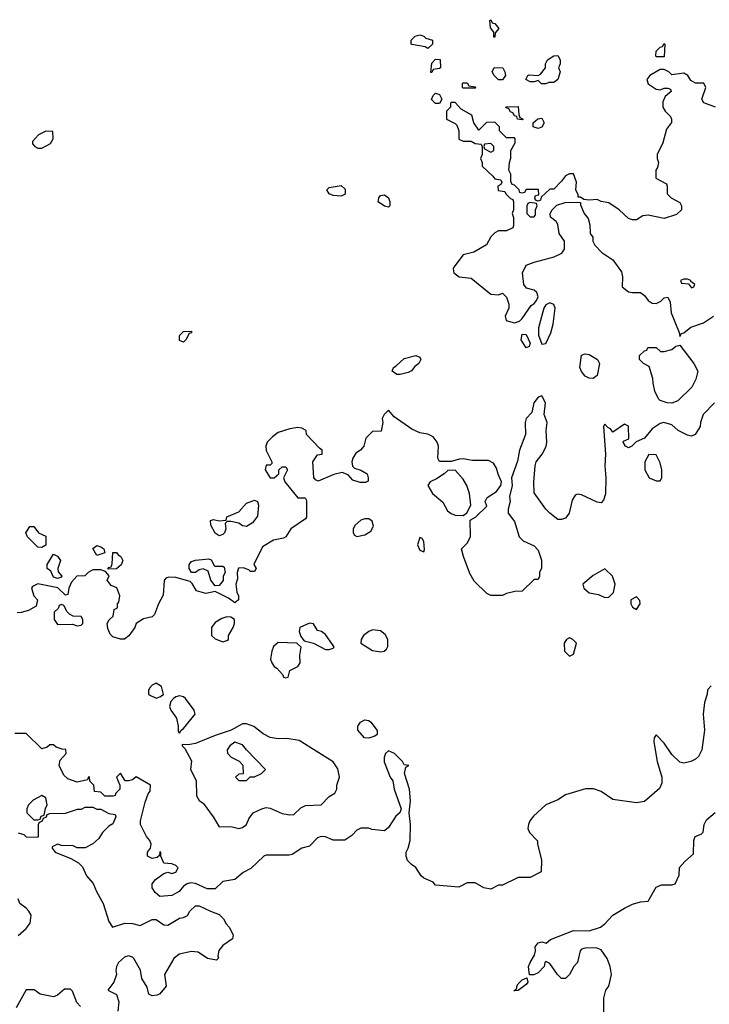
# Model space of a CAD drawing. Header units: inches. Extents: x 2380249 to 2585472, y 382747 to 546448.
# Tile 169 of 256: x 2455958 to 2459460, y 482158 to 487154. Entities that reach past the tile are written whole.
import ezdxf

# ---------------------------------------------------------------- set-up
doc = ezdxf.new("R2010")
doc.units = ezdxf.units.IN
doc.header["$MEASUREMENT"] = 0
doc.layers.add('C4458', color=7, linetype='Continuous')

msp = doc.modelspace()

# ---------------------------------------------------------------- linework, layer by layer
at = {"layer": 'C4458', "color": 4}
for points, elevation in [([(2458366, 487066), (2458366, 487090), (2458348, 487112), (2458346, 487150), (2458350, 487154), (2458358, 487138), (2458370, 487134), (2458391.3, 487110), (2458372.7, 487087.3), (2458370, 487066)], 48), ([(2458030, 487008), (2458016.4, 487016.4), (2457950, 487028), (2457946, 487030), (2457946, 487050), (2457966, 487070), (2457990, 487078), (2458010.9, 487070.9), (2458021, 487061), (2458054, 487050), (2458054, 487030)], 48), ([(2459190, 486966), (2459188, 486970), (2459190, 486994), (2459210, 487014), (2459222, 487018), (2459230, 487034), (2459234, 487030), (2459230, 486966)], 48), ([(2458046, 486886), (2458050, 486934), (2458070, 486954), (2458092.7, 486952.7), (2458094, 486910), (2458090, 486906), (2458058, 486902), (2458050, 486886)], 48), ([(2458630, 486828), (2458608.4, 486828.4), (2458590, 486846), (2458570, 486838), (2458550, 486838), (2458528.9, 486851.1), (2458538, 486870), (2458545.2, 486874.8), (2458590, 486871.3), (2458603.1, 486876.9), (2458628, 486910), (2458628, 486930), (2458638, 486950), (2458670, 486971), (2458690, 486972), (2458702, 486950), (2458702, 486930), (2458694, 486910), (2458702, 486890), (2458691.3, 486850), (2458670, 486835.3), (2458645.4, 486834.6)], 48), ([(2458390, 486848.7), (2458368, 486870), (2458358, 486890), (2458368, 486912), (2458412, 486910), (2458422, 486890), (2458424.7, 486870), (2458410, 486848.7)], 48), ([(2458210, 486806), (2458206, 486810), (2458206, 486830), (2458210, 486834), (2458230, 486834), (2458238, 486818), (2458270, 486814), (2458274, 486810), (2458270, 486806)], 48), ([(2458070, 486728), (2458048.4, 486748.4), (2458058, 486770), (2458070, 486782), (2458090, 486774), (2458102, 486750), (2458090, 486728)], 48), ([(2458510, 486646), (2458486, 486650), (2458482, 486662), (2458470, 486666), (2458462, 486682), (2458450, 486686), (2458442, 486702), (2458430, 486706), (2458427.3, 486712.7), (2458490, 486714), (2458492.7, 486672.7), (2458498, 486658), (2458514, 486650)], 48), ([(2458590, 486602), (2458570, 486608), (2458566, 486610), (2458566, 486630), (2458588.4, 486651.6), (2458610, 486654), (2458622, 486630), (2458610, 486608.7)], 48), ([(2456090, 486588), (2456054, 486570), (2456023.6, 486536.4), (2456023.6, 486523.6), (2456034, 486510), (2456050, 486502), (2456070, 486502), (2456113.6, 486526.4), (2456128, 486550), (2456126, 486586)], 52), ([(2458350, 486526), (2458318, 486522), (2458314, 486510), (2458318, 486498), (2458350, 486482), (2458366, 486490), (2458366, 486510)], 48), ([(2457590, 486259), (2457550, 486261.2), (2457528.7, 486270), (2457518, 486290), (2457530, 486302), (2457590, 486312), (2457610, 486294), (2457610, 486268)], 48), ([(2457830, 486202), (2457810, 486208), (2457778, 486230), (2457782, 486250), (2457790, 486262), (2457810, 486264.7), (2457831, 486250), (2457838, 486230), (2457838, 486210)], 48), ([(2458550, 486226), (2458538, 486222), (2458534, 486210), (2458534, 486170), (2458550, 486154), (2458570, 486154), (2458576.4, 486163.6), (2458578, 486190), (2458586, 486210), (2458582, 486222)], 48), ([(2459350, 485838), (2459330, 485838), (2459314, 485830), (2459318, 485818), (2459354, 485814), (2459370, 485794), (2459382, 485798), (2459386, 485810), (2459366, 485826), (2459366, 485830)], 48), ([(2458650, 485716.8), (2458630, 485708), (2458620.2, 485690), (2458592, 485590), (2458592.5, 485552.5), (2458610, 485507.7), (2458630, 485511), (2458655.2, 485564.8), (2458667, 485610), (2458677.6, 485690), (2458669.7, 485709.7)], 52), ([(2456790, 485518), (2456770, 485526), (2456770, 485552), (2456790, 485572), (2456830, 485574), (2456830, 485566), (2456818, 485562), (2456802, 485530)], 48), ([(2458530, 485489.2), (2458503.7, 485530), (2458510, 485558), (2458530, 485556), (2458550, 485512), (2458544.7, 485495.3)], 48), ([(2459270, 485208.7), (2459246, 485210), (2459210, 485222), (2459202, 485230), (2459184, 485270), (2459174, 485310), (2459173.6, 485333.6), (2459154, 485394), (2459126, 485410), (2459106, 485430), (2459106, 485450), (2459130, 485474), (2459142, 485478), (2459148.4, 485491.6), (2459190, 485491), (2459211.3, 485471.3), (2459230, 485471), (2459270, 485481), (2459290, 485498), (2459310, 485502), (2459381, 485410), (2459402, 485370), (2459391.3, 485330), (2459371, 485290), (2459299.8, 485220.2)], 48), ([(2457890, 485353.2), (2457873.6, 485353.6), (2457848.7, 485370), (2457855.3, 485390), (2457870, 485397.3), (2457910, 485434.8), (2457970, 485451), (2457990, 485442), (2457994.8, 485430), (2457984.7, 485410), (2457965.2, 485394.8), (2457947.9, 485372.1), (2457930, 485363.7)], 48), ([(2458870, 485334), (2458850, 485336), (2458830, 485346), (2458810, 485369), (2458802.7, 485390), (2458810, 485451.3), (2458830, 485458), (2458850, 485456), (2458892, 485430), (2458902, 485410), (2458890, 485348)], 48), ([(2459152.7, 484947.3), (2459132, 484910), (2459132, 484870), (2459154, 484830), (2459190, 484814), (2459210, 484814), (2459218, 484830), (2459218, 484870), (2459210, 484906), (2459190, 484946)], 48), ([(2458170, 484868), (2458132.7, 484867.3), (2458114, 484850), (2458074.8, 484825.2), (2458042, 484810), (2458031, 484790), (2458054.8, 484750), (2458106, 484706), (2458130, 484662.8), (2458148.2, 484648.2), (2458170, 484640.7), (2458210, 484638), (2458228.9, 484651.1), (2458248, 484690), (2458242, 484750), (2458229, 484790), (2458210, 484822)], 48), ([(2457110, 484582.7), (2457090, 484586), (2457070, 484599.3), (2457030, 484608.7), (2457012, 484608), (2457002, 484598), (2457004.7, 484570), (2456998, 484550), (2456990, 484542), (2456970, 484535.3), (2456950, 484548.7), (2456928, 484590), (2456927.3, 484612.7), (2456942, 484618), (2456970, 484611.3), (2457006, 484614), (2457010, 484632), (2457070, 484657.3), (2457110, 484700.4), (2457150, 484716.3), (2457164.7, 484710), (2457171, 484691), (2457165.4, 484634.6), (2457139.3, 484600.7)], 48), ([(2457730, 484622), (2457710, 484622), (2457690, 484615.3), (2457662, 484590), (2457651.3, 484570), (2457651.3, 484550), (2457658, 484538), (2457670, 484531.3), (2457710, 484541), (2457740.4, 484559.6), (2457755.3, 484584.7), (2457748, 484610)], 48), ([(2456070, 484475.3), (2456050, 484478), (2455998, 484530), (2455989.4, 484550.6), (2456010, 484582), (2456030, 484582), (2456054, 484550), (2456090, 484534), (2456090, 484488)], 48), ([(2457990, 484526), (2457978, 484490), (2457990, 484462), (2458010, 484454), (2458014, 484466), (2458010, 484506), (2458002, 484522)], 48), ([(2456150, 484318), (2456130, 484326), (2456115.3, 484355.3), (2456098, 484370), (2456098, 484390), (2456130, 484442), (2456150, 484432), (2456164.7, 484410), (2456152, 484370), (2456152.7, 484352.7), (2456172, 484330), (2456170, 484326)], 48), ([(2456350, 484435.3), (2456329, 484471), (2456350, 484486), (2456370, 484478.8), (2456384.7, 484470), (2456390, 484448.7)], 48), ([(2456406, 484366), (2456410, 484374), (2456422, 484378), (2456427.3, 484392.7), (2456430, 484451.3), (2456450, 484451.3), (2456458, 484438), (2456471.3, 484430), (2456482, 484410), (2456472.7, 484387.3), (2456450, 484368)], 48), ([(2456950, 484382), (2456990, 484382), (2456996, 484376), (2457001, 484350), (2456991, 484330), (2456990.6, 484309.4), (2456970, 484284), (2456950, 484282), (2456929.2, 484310), (2456915.3, 484355.3), (2456890, 484368), (2456870, 484362), (2456850, 484349), (2456830, 484348.7), (2456819, 484370), (2456819, 484390), (2456823.2, 484396.8), (2456830, 484404.7), (2456850, 484411), (2456918, 484418), (2456930, 484414), (2456944.7, 484384.7)], 48), ([(2458930, 484368), (2458870, 484333.2), (2458818, 484290), (2458822, 484270), (2458850, 484246), (2458896.9, 484236.9), (2458930, 484222), (2458950, 484224.7), (2458972.9, 484247.1), (2458982, 484290), (2458968, 484330)], 48), ([(2459090, 484226), (2459062, 484210), (2459062, 484190), (2459070, 484174), (2459090, 484162), (2459108, 484190), (2459107.3, 484207.3)], 48), ([(2456170, 484186), (2456158, 484182), (2456152.7, 484167.3), (2456132.7, 484147.3), (2456132, 484110), (2456150, 484086), (2456226.4, 484086.4), (2456250, 484078), (2456270, 484082), (2456278, 484090), (2456278, 484110), (2456270, 484126), (2456230, 484128), (2456210, 484138), (2456198, 484150), (2456182, 484182)], 48), ([(2457010, 484124), (2456983.5, 484116.5), (2456950, 484095.3), (2456932, 484070), (2456932, 484030), (2456950, 484012), (2456990, 483998), (2457010, 484004.7), (2457018, 484010), (2457018, 484030), (2457042, 484070), (2457048.7, 484090), (2457048, 484110), (2457030, 484122)], 48), ([(2457430, 484092.7), (2457381, 484070), (2457377.3, 484050), (2457385.2, 484025.2), (2457402, 484002), (2457450.6, 483990.6), (2457510, 483958), (2457530, 483958), (2457550, 483964.7), (2457554, 483970), (2457550, 483978), (2457510, 484034), (2457490, 484049.2), (2457470, 484055.3), (2457449.1, 484089.1)], 48), ([(2457750, 484058.3), (2457730, 484049.7), (2457703.8, 484030), (2457692.4, 484010), (2457690.6, 483990), (2457750, 483953.7), (2457790, 483946.8), (2457809.4, 483950.6), (2457820.2, 483959.8), (2457826.6, 483973.4), (2457827.3, 484010), (2457814.5, 484034.5), (2457790, 484052.6)], 48), ([(2457270, 483994), (2457246.4, 483973.6), (2457238, 483950), (2457231.3, 483910), (2457238, 483890), (2457250, 483872), (2457263.6, 483863.6), (2457294, 483830), (2457298, 483818), (2457310, 483814), (2457322, 483818), (2457328.9, 483851.1), (2457370, 483872), (2457382, 483890), (2457381.2, 483930), (2457388, 483970), (2457366, 483990)], 48), ([(2458750, 484018), (2458734, 484010), (2458722, 483990), (2458724.7, 483950), (2458750, 483924.7), (2458770, 483934), (2458786, 483990), (2458766, 484010)], 48), ([(2456650, 483788), (2456630, 483778), (2456616.9, 483763.1), (2456611.3, 483750), (2456612, 483730), (2456650, 483711.3), (2456670, 483718), (2456688, 483730), (2456678, 483770)], 48), ([(2456770, 483724), (2456750, 483719), (2456738, 483710), (2456726, 483694), (2456718, 483670), (2456726, 483650), (2456753.4, 483610), (2456762.8, 483570), (2456762, 483542), (2456770, 483534), (2456778, 483550), (2456790, 483558), (2456849, 483630), (2456844, 483650), (2456799, 483710), (2456790, 483719)], 48), ([(2457730, 483509), (2457708, 483510), (2457675.3, 483550), (2457675.3, 483570), (2457688.7, 483590), (2457710, 483601), (2457730, 483598.8), (2457741, 483590), (2457772.7, 483547.3), (2457772.7, 483527.3), (2457762, 483518)], 44), ([(2457110, 483582), (2457090, 483581.6), (2457031.1, 483548.9), (2456950, 483522.9), (2456850, 483482), (2456814, 483474), (2456783.6, 483476.4), (2456782, 483470), (2456796.9, 483456.9), (2456830, 483394), (2456826, 483350), (2456853.2, 483293.2), (2456856, 483216), (2456870, 483192), (2456890, 483178), (2456941, 483110), (2456970, 483058), (2457030, 483061), (2457070, 483050.8), (2457090, 483054.8), (2457109, 483070), (2457121.5, 483098.5), (2457144, 483130), (2457188, 483150), (2457210, 483156.3), (2457230, 483153.4), (2457290, 483126.8), (2457330, 483118.8), (2457350, 483121), (2457384.8, 483155.2), (2457410, 483167.7), (2457489, 483171), (2457530, 483212), (2457558, 483230), (2457568, 483250), (2457568.7, 483270), (2457582, 483310), (2457572.9, 483352.9), (2457550, 483388), (2457376.6, 483496.6), (2457313.7, 483506.3), (2457270, 483505.1), (2457230, 483512), (2457194, 483530), (2457147.2, 483567.2)], 48), ([(2457050, 483488), (2457024.7, 483470), (2457012, 483450), (2457012.7, 483432.7), (2457031.6, 483411.6), (2457071.6, 483391.6), (2457091.6, 483371.6), (2457092.7, 483327.3), (2457070, 483326), (2457054, 483310), (2457070, 483294), (2457110, 483294), (2457128, 483312), (2457150, 483312), (2457186, 483330), (2457206, 483350), (2457108.9, 483448.9), (2457090, 483475.3)], 52), ([(2456070, 483218), (2456025.4, 483194.6), (2456002, 483170), (2455994, 483150), (2455994, 483130), (2456010, 483114), (2456030, 483094), (2456050, 483094), (2456062, 483098), (2456067.3, 483112.7), (2456082, 483118), (2456088.4, 483151.6), (2456098, 483170), (2456090, 483206)], 44), ([(2458467.3, 482227.3), (2458482, 482238), (2458482, 482250), (2458490, 482262), (2458510, 482282), (2458532.7, 482292.7), (2458538, 482270), (2458530, 482258), (2458490, 482228.7)], 36)]:
    msp.add_lwpolyline(points, close=True, dxfattribs=dict(at, elevation=elevation))
for points, elevation in [([(2459491, 486711), (2459431.6, 486731.6), (2459422, 486750), (2459442, 486810), (2459431.6, 486831.6), (2459390, 486832), (2459365.4, 486845.4), (2459351.1, 486871.1), (2459330, 486882), (2459270, 486874), (2459254, 486890), (2459230, 486902), (2459210, 486902), (2459158, 486870), (2459142, 486850), (2459150, 486828.7), (2459190, 486802), (2459210, 486798), (2459230, 486806), (2459250, 486806), (2459262, 486802), (2459266, 486790), (2459236.4, 486763.6), (2459223.1, 486736.9), (2459224, 486710), (2459235.3, 486690), (2459263.1, 486663.1), (2459268.7, 486650), (2459268.4, 486631.6), (2459242, 486598), (2459224, 486530), (2459195.3, 486470), (2459195.3, 486450), (2459202, 486430), (2459196.4, 486403.6), (2459188.7, 486390), (2459188, 486350), (2459242, 486322), (2459246, 486310), (2459246, 486270), (2459266, 486250), (2459310, 486226), (2459318, 486210), (2459318, 486190), (2459293.6, 486166.4), (2459230, 486144.7), (2459150, 486162.8), (2459122, 486158), (2459090, 486138), (2459070, 486138), (2459050, 486144.7), (2459002, 486190), (2458950, 486224.7), (2458910, 486232), (2458890, 486242), (2458850, 486238), (2458822, 486242), (2458806, 486254), (2458794, 486254), (2458794, 486266), (2458782, 486290), (2458784.7, 486330), (2458770, 486372), (2458750, 486372), (2458730, 486362), (2458710, 486334), (2458670, 486294), (2458650, 486294), (2458606, 486254), (2458602, 486238), (2458590, 486234), (2458578, 486238), (2458574, 486250), (2458578, 486262), (2458594, 486266), (2458592.7, 486292.7), (2458530, 486292), (2458522, 486278), (2458510, 486274), (2458498, 486278), (2458494, 486290), (2458482, 486302), (2458470, 486314), (2458458, 486318), (2458452.7, 486332.7), (2458452, 486370), (2458442, 486390), (2458444.7, 486430), (2458451.6, 486451.6), (2458452, 486490), (2458474, 486530), (2458474, 486550), (2458470, 486554), (2458430, 486554), (2458394, 486590), (2458394, 486610), (2458370, 486634), (2458328.4, 486631.6), (2458290, 486594), (2458264.7, 486630), (2458254, 486670), (2458199.6, 486699.6), (2458170, 486734), (2458150, 486734), (2458146, 486730), (2458146, 486710), (2458126, 486690), (2458126, 486650), (2458170, 486628), (2458178, 486618), (2458188, 486590), (2458187.3, 486547.3), (2458210, 486538), (2458250, 486538), (2458270, 486526), (2458302, 486522), (2458306, 486510), (2458306, 486470), (2458298, 486450), (2458306, 486430), (2458306, 486410), (2458360.4, 486360.4), (2458370, 486346), (2458402, 486342), (2458406, 486330), (2458402, 486318), (2458386, 486310), (2458387.3, 486287.3), (2458422, 486282), (2458426, 486270), (2458450, 486246), (2458462, 486242), (2458466, 486230), (2458466, 486190), (2458458, 486170), (2458466, 486150), (2458466, 486110), (2458462, 486098), (2458430, 486082), (2458390, 486082), (2458370, 486072), (2458350, 486052), (2458328.4, 486011.6), (2458264.7, 485975.3), (2458210, 485961), (2458162, 485898), (2458159, 485890), (2458162, 485870), (2458190, 485848.7), (2458250, 485842), (2458350, 485762), (2458390, 485758), (2458410, 485766), (2458430, 485746), (2458442, 485710), (2458442, 485690), (2458424, 485650), (2458427.7, 485627.7), (2458470, 485616), (2458495.3, 485624.7), (2458510, 485638), (2458555.3, 485704.7), (2458570, 485714), (2458582.8, 485730), (2458590, 485748), (2458584.7, 485770), (2458570, 485781), (2458531.1, 485791.1), (2458518, 485810), (2458511.3, 485870), (2458530, 485908), (2458570, 485924), (2458672, 485950), (2458711.3, 485970), (2458724.7, 485990), (2458724.7, 486030), (2458698, 486070), (2458690, 486114), (2458682, 486130), (2458652.7, 486152.7), (2458652, 486170), (2458662, 486190), (2458686.4, 486213.6), (2458727.3, 486227.3), (2458790, 486228), (2458806, 486226), (2458806, 486214), (2458824, 486170), (2458844.7, 486144.7), (2458852.9, 486112.9), (2458855.3, 486070), (2458868, 486050), (2458868, 486030), (2458878, 486010), (2458913.6, 485973.6), (2458970, 485935.3), (2459014.2, 485874.2), (2459019, 485850), (2459018, 485798), (2459050, 485774), (2459070, 485769.2), (2459110, 485769), (2459130, 485754), (2459149.6, 485729.6), (2459170, 485716), (2459190, 485713.2), (2459214, 485726), (2459230, 485742), (2459250, 485746), (2459260.4, 485720.4), (2459266.8, 485666.8), (2459307.3, 485567.3), (2459310, 485546), (2459318, 485562), (2459330, 485566), (2459366.4, 485593.6), (2459430, 485615.3), (2459482, 485650)], 48), ([(2459486, 485210), (2459428, 485150), (2459415.3, 485110), (2459414, 485090), (2459388, 485050), (2459370, 485041), (2459350, 485046), (2459302, 485070), (2459270, 485098), (2459229.1, 485110.9), (2459210, 485104.7), (2459170, 485078), (2459130, 485031.3), (2459088.4, 485011.6), (2459066, 484990), (2459050, 484982), (2459034, 484990), (2459022, 485010), (2459024.7, 485015.3), (2459052, 485028), (2459050, 485092), (2459030, 485102), (2458970, 485062), (2458958.8, 485078.8), (2458945.4, 485085.4), (2458930, 485102), (2458922, 485090), (2458932, 484950), (2458929.5, 484890.5), (2458934.5, 484830), (2458932.5, 484747.5), (2458923.1, 484716.9), (2458910, 484702), (2458890, 484706), (2458810, 484742.8), (2458790, 484746), (2458779, 484741), (2458763.2, 484716.8), (2458748.7, 484650), (2458730, 484624.7), (2458710, 484618), (2458690, 484618), (2458650, 484651), (2458630, 484670.8), (2458570, 484754), (2458568, 484808), (2458574.8, 484890), (2458581, 484910), (2458611, 484950), (2458630.7, 484989.3), (2458634.8, 485010), (2458631, 485070), (2458636, 485110), (2458622, 485150), (2458627.3, 485210), (2458610, 485244.7), (2458590, 485238), (2458569.4, 485210), (2458559.3, 485160.7), (2458529, 485130), (2458524, 485110), (2458527, 485050), (2458496.2, 484970), (2458485.2, 484914.8), (2458455.3, 484830), (2458458, 484790), (2458445.6, 484734.4), (2458449, 484710), (2458439, 484670), (2458439, 484650), (2458470, 484608), (2458494, 484530), (2458515.3, 484510), (2458570, 484484), (2458590, 484462), (2458608.4, 484411.6), (2458608.4, 484371.6), (2458598, 484350), (2458598, 484330), (2458590, 484314), (2458570, 484314), (2458510, 484254), (2458472.7, 484252.7), (2458430, 484242), (2458410, 484232), (2458350, 484232), (2458330, 484242), (2458265.4, 484305.4), (2458244.5, 484344.5), (2458211, 484430), (2458202, 484470), (2458230, 484497.2), (2458246.4, 484530), (2458245.4, 484614.6), (2458272, 484630), (2458330, 484686), (2458322, 484710), (2458331.3, 484730), (2458379.5, 484760.5), (2458402, 484790), (2458404.7, 484810), (2458387.5, 484847.5), (2458379.1, 484879.1), (2458363.5, 484903.5), (2458338, 484918), (2458256.8, 484916.8), (2458210, 484926), (2458190, 484924.7), (2458150, 484912), (2458090, 484912), (2458081, 484930), (2458084, 484990), (2458077.3, 485010), (2458056.7, 485036.7), (2458030.5, 485050.5), (2457990, 485057.3), (2457950, 485076.3), (2457858.8, 485138.8), (2457830, 485172), (2457808, 485150), (2457798, 485130), (2457802, 485110), (2457793.2, 485066.8), (2457750, 485064.7), (2457715.3, 485030), (2457706, 484990), (2457688, 484970), (2457665.6, 484954.4), (2457649.2, 484930), (2457644, 484910), (2457648, 484888), (2457658, 484878), (2457690, 484869), (2457722, 484850), (2457728, 484830), (2457727.3, 484812.7), (2457714.6, 484805.4), (2457686.4, 484806.4), (2457650, 484818), (2457625.4, 484845.4), (2457596, 484856), (2457552.9, 484847.1), (2457472.7, 484812.7), (2457459.6, 484819.6), (2457451.6, 484831.6), (2457446, 484910), (2457470, 484946), (2457494, 484950), (2457494, 484970), (2457479.6, 484979.6), (2457414, 485050), (2457412, 485070), (2457390, 485082), (2457370, 485084.7), (2457330, 485078), (2457270, 485058.8), (2457242, 485038), (2457214, 485010), (2457208, 484990), (2457208.9, 484968.9), (2457238, 484910), (2457238, 484902), (2457230, 484894), (2457210, 484894), (2457204, 484870), (2457229.3, 484829.3), (2457250, 484829), (2457274, 484850), (2457274, 484870), (2457290, 484886), (2457310, 484886), (2457318, 484870), (2457298, 484830), (2457304, 484810), (2457370, 484728.7), (2457407.3, 484727.3), (2457414.6, 484714.6), (2457414, 484630), (2457410, 484622), (2457335.3, 484570), (2457309.1, 484530.9), (2457297.2, 484522.8), (2457246, 484514), (2457190, 484478.8), (2457146, 484390), (2457158, 484370), (2457150, 484354), (2457130, 484354), (2457122, 484362), (2457092, 484372), (2457068.9, 484371.1), (2457062, 484350), (2457063.1, 484316.9), (2457055.3, 484290), (2457061.2, 484250), (2457069.2, 484230), (2457069.1, 484210.9), (2457050, 484194.8), (2457018.9, 484218.9), (2456950, 484252), (2456902.8, 484242.8), (2456856, 484256), (2456833.4, 484293.4), (2456822.8, 484302.8), (2456750, 484323.1), (2456714.5, 484325.5), (2456700.1, 484319.9), (2456692.1, 484307.9), (2456686, 484234), (2456662, 484190), (2456643.1, 484136.9), (2456630, 484124.7), (2456586.3, 484113.7), (2456550, 484091), (2456542, 484070), (2456512.7, 484027.3), (2456490, 484011.3), (2456470, 484011.3), (2456430, 484022), (2456416.9, 484036.9), (2456404.7, 484064.7), (2456402, 484090), (2456411.6, 484108.4), (2456431.6, 484128.4), (2456438, 484162), (2456454, 484170), (2456454, 484190), (2456462, 484198), (2456466.8, 484230), (2456450.6, 484270.6), (2456422.8, 484282.8), (2456402, 484310), (2456412, 484332), (2456394, 484354), (2456370, 484362), (2456330, 484362), (2456306, 484350), (2456288, 484332), (2456248, 484330), (2456220.2, 484299.8), (2456208, 484270), (2456202, 484238), (2456190, 484234), (2456151.6, 484271.6), (2456050, 484291.3), (2456022, 484278), (2456018, 484270), (2456028.7, 484230), (2456048, 484210), (2456042, 484178), (2456003.1, 484156.9), (2455965.4, 484145.4), (2455944.7, 484144.7)], 48), ([(2459470, 483774), (2459450, 483754), (2459448.4, 483731.6), (2459435.3, 483690), (2459429.2, 483630), (2459436, 483550), (2459421.2, 483450), (2459404.7, 483415.3), (2459390, 483402), (2459366, 483390), (2459330, 483382), (2459310, 483386.8), (2459270, 483424.9), (2459230, 483484), (2459190, 483526), (2459179.3, 483510), (2459178.4, 483490), (2459194.7, 483390), (2459219.6, 483310), (2459219.5, 483280.5), (2459206.3, 483253.7), (2459130, 483187.3), (2459090, 483180.7), (2458970, 483198), (2458910, 483238), (2458871.1, 483251.1), (2458831.1, 483251.1), (2458730, 483221), (2458690, 483196), (2458629.5, 483170.5), (2458566.6, 483113.4), (2458549, 483090), (2458542, 483070), (2458538, 483050), (2458546, 483030), (2458587.3, 482987.3), (2458587.3, 482972.7), (2458608, 482890), (2458606, 482830), (2458550, 482802), (2458490, 482802), (2458410, 482762), (2458390, 482762), (2458350, 482742), (2458314, 482750), (2458270, 482774), (2458230, 482774), (2458187.3, 482752.7), (2458070, 482762), (2458058, 482778), (2458010, 482798.8), (2457996, 482810), (2457970, 482852), (2457947.1, 482867.1), (2457927.5, 482887.5), (2457921, 482910), (2457921, 482930), (2457931, 482950), (2457941, 482990), (2457942.8, 483070), (2457936, 483130), (2457942.8, 483190), (2457938, 483250), (2457912, 483330), (2457918, 483362), (2457934, 483370), (2457910, 483374), (2457902, 483390), (2457862, 483430), (2457830, 483444.7), (2457815.3, 483430), (2457809.3, 483410.7), (2457809.3, 483389.3), (2457839, 483310), (2457852.1, 483292.1), (2457859.5, 483250), (2457895.3, 483150), (2457889, 483130), (2457867.6, 483112.4), (2457830, 483056), (2457810, 483038), (2457745.4, 483045.4), (2457730, 483052), (2457690, 483052), (2457670, 483042), (2457644.7, 483015.3), (2457608.9, 482991.1), (2457550, 482990.8), (2457510, 483007.3), (2457488, 483010), (2457470, 483002.8), (2457430, 482961), (2457390, 482951), (2457342, 482918), (2457325.6, 482914.4), (2457210, 482914.8), (2457198, 482910), (2457131.9, 482848.1), (2457092.9, 482827.1), (2457050, 482791), (2456990, 482781), (2456950, 482744.7), (2456910, 482744.7), (2456850, 482771), (2456825.6, 482774.4), (2456808, 482770), (2456790, 482758), (2456768, 482730), (2456730, 482710.8), (2456670, 482706), (2456645.5, 482725.5), (2456630.8, 482750), (2456631, 482770), (2456647.9, 482792.1), (2456690, 482822), (2456710, 482828), (2456730, 482822), (2456750, 482829), (2456762, 482850), (2456750, 482862), (2456731, 482871), (2456690, 482874), (2456674, 482910), (2456674, 482930), (2456670, 482932), (2456667.3, 482912.7), (2456656.4, 482903.6), (2456630, 482898), (2456606.8, 482910), (2456606, 482930), (2456622, 482950), (2456624.7, 482970), (2456618, 482990), (2456602, 483010), (2456572, 483070), (2456571.3, 483090), (2456595.3, 483184.7), (2456610, 483226), (2456619.6, 483240.4), (2456622, 483270), (2456550, 483312), (2456530, 483298), (2456510, 483292), (2456492.7, 483292.7), (2456470, 483331.3), (2456449, 483310), (2456466, 483270), (2456466, 483250), (2456446, 483230), (2456442, 483218), (2456430, 483214), (2456390, 483214), (2456370, 483234), (2456338, 483238), (2456334, 483270), (2456314, 483290), (2456312.7, 483312.7), (2456306, 483310), (2456302, 483298), (2456250, 483284.7), (2456201.6, 483301.6), (2456181.1, 483321.1), (2456158, 483370), (2456163.6, 483396.4), (2456194, 483430), (2456191.6, 483451.6), (2456172.7, 483452.7), (2456143.6, 483463.6), (2456130, 483474), (2456110, 483474), (2456096.4, 483463.6), (2456070, 483454), (2455990, 483532), (2455932.7, 483532.7)], 44), ([(2455950, 483028.7), (2455979, 483019), (2455990, 483008.7), (2456050, 483006), (2456054, 483010), (2456054, 483070), (2456058, 483082), (2456072, 483088), (2456078, 483102), (2456094, 483110), (2456098, 483122), (2456110, 483126), (2456190, 483128.7), (2456251.6, 483148.4), (2456271.1, 483148.9), (2456290, 483158), (2456330, 483158), (2456350, 483148), (2456370, 483148), (2456410, 483126), (2456442, 483122), (2456446, 483110), (2456430, 483074), (2456410, 483062), (2456378, 483030), (2456360.4, 482999.6), (2456330, 482972), (2456290, 482952), (2456250, 482952), (2456230, 482962), (2456170, 482964.7), (2456150, 482971.3), (2456123.1, 482956.9), (2456122, 482950), (2456138, 482930), (2456218, 482898), (2456256, 482876), (2456276, 482856), (2456297.2, 482810), (2456331.7, 482771.7), (2456347, 482730), (2456380.9, 482670), (2456410, 482578), (2456428.9, 482548.9), (2456490.9, 482569.1), (2456530, 482569), (2456570, 482558), (2456630, 482588), (2456650, 482588), (2456690, 482562), (2456710, 482559), (2456770, 482595.3), (2456790, 482598), (2456810, 482608), (2456822, 482630), (2456850, 482658), (2456870, 482658), (2456926, 482630), (2456970, 482614), (2456992, 482592), (2457006.3, 482566.3), (2457022, 482550), (2457042, 482510), (2457038, 482490), (2456990, 482456), (2456969.4, 482430.6), (2456964, 482404), (2456968, 482392), (2456958, 482382), (2456910.8, 482390.8), (2456863.6, 482423.6), (2456830, 482426), (2456767, 482413), (2456741.2, 482390), (2456693.2, 482310), (2456702, 482250), (2456670, 482212), (2456655.3, 482204.7), (2456630, 482202), (2456614, 482210), (2456605.4, 482245.4), (2456578, 482290), (2456571.6, 482331.6), (2456538, 482390), (2456530, 482398), (2456510, 482404.7), (2456490, 482398), (2456459, 482370), (2456449.2, 482350), (2456445.2, 482330), (2456448.7, 482310), (2456435.3, 482270), (2456406, 482230), (2456450, 482208), (2456460.9, 482170), (2456456.6, 482123.4)], 44), ([(2458924, 482110), (2458924, 482190), (2458934, 482230), (2458949, 482250), (2458964, 482310), (2458957.2, 482350), (2458941.2, 482390), (2458910, 482434), (2458885.6, 482445.6), (2458830, 482443.7), (2458810, 482437.2), (2458804, 482430), (2458791, 482370), (2458771.3, 482350), (2458750, 482308.7), (2458730, 482289), (2458710, 482289), (2458688.7, 482310), (2458650, 482366), (2458630, 482375.3), (2458624.7, 482370), (2458622, 482350), (2458590, 482318), (2458568, 482308), (2458547.3, 482307.3), (2458542, 482350), (2458549.3, 482370.7), (2458572.5, 482407.5), (2458577.2, 482430), (2458575.3, 482450), (2458590, 482470.7), (2458610, 482476), (2458632, 482468), (2458653.6, 482486.4), (2458770, 482532), (2458850, 482531.3), (2458908, 482550), (2458930, 482566), (2458970, 482610.8), (2459030, 482646), (2459070, 482666), (2459110, 482678), (2459150, 482682), (2459190, 482752), (2459216.4, 482763.6), (2459270, 482764.7), (2459286, 482770), (2459307.3, 482812.7), (2459308.4, 482851.6), (2459336.4, 482883.6), (2459379, 482921), (2459382, 482990), (2459388, 483010), (2459419, 483021), (2459429, 483031), (2459433.2, 483070), (2459445.6, 483094.4), (2459490, 483131)], 36), ([(2455950, 482506.6), (2455990, 482542.7), (2456010.5, 482570), (2456015.5, 482610), (2456004, 482630), (2455990, 482646.8), (2455958, 482670), (2455950, 482694)], 44), ([(2456267.1, 482147.1), (2456247.5, 482167.5), (2456225.4, 482225.4), (2456215.3, 482235.3), (2456185.6, 482234.4), (2456150, 482204.7), (2456130, 482196), (2456062, 482210), (2456032, 482232), (2455990, 482232), (2455939.3, 482140.7)], 44)]:
    msp.add_lwpolyline(points, dxfattribs=dict(at, elevation=elevation))

doc.saveas('drawing.dxf')
